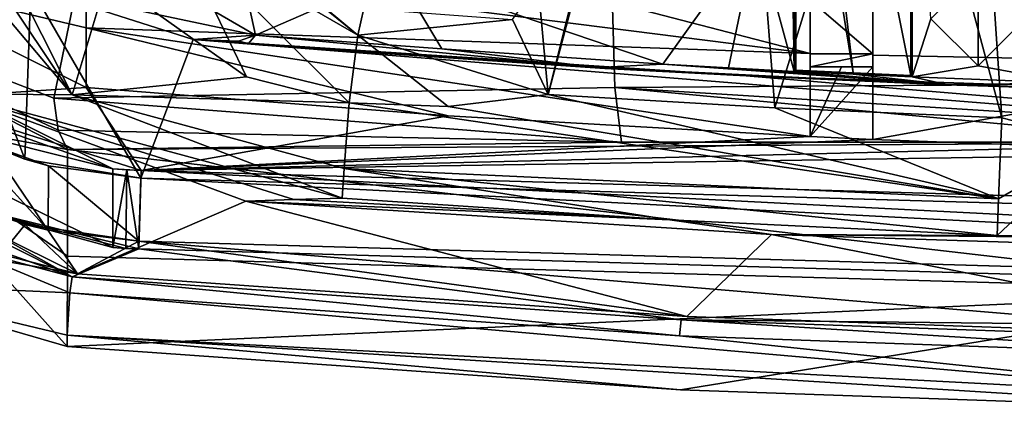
# Model space of a CAD drawing. Extents: x -250 to 250, y -968 to 894.
# Tile 195 of 256: x 116 to 129, y -965 to -960. Entities that reach past the tile are written whole.
import ezdxf

# ---------------------------------------------------------------- set-up
doc = ezdxf.new("R2010")
doc.units = 0
doc.header["$LTSCALE"] = 3.583593
for name, color, linetype in [('4423', 7, 'CONTINUOUS'), ('4439', 7, 'CONTINUOUS'), ('4450', 7, 'CONTINUOUS'), ('4453', 7, 'CONTINUOUS'), ('4463', 7, 'CONTINUOUS'), ('4464', 7, 'CONTINUOUS'), ('4561', 7, 'CONTINUOUS'), ('4575', 7, 'CONTINUOUS'), ('4577', 7, 'CONTINUOUS'), ('4579', 7, 'CONTINUOUS'), ('4586', 7, 'CONTINUOUS'), ('4597', 7, 'CONTINUOUS'), ('4605', 7, 'CONTINUOUS'), ('4609', 7, 'CONTINUOUS'), ('4617', 7, 'CONTINUOUS'), ('4663', 7, 'CONTINUOUS'), ('4691', 7, 'CONTINUOUS'), ('4696', 7, 'CONTINUOUS'), ('4746', 7, 'CONTINUOUS'), ('4747', 7, 'CONTINUOUS'), ('4760', 7, 'CONTINUOUS'), ('4768', 7, 'CONTINUOUS'), ('4769', 7, 'CONTINUOUS'), ('4774', 7, 'CONTINUOUS'), ('4776', 7, 'CONTINUOUS'), ('4838', 7, 'CONTINUOUS'), ('4840', 7, 'CONTINUOUS'), ('4841', 7, 'CONTINUOUS'), ('4851', 7, 'CONTINUOUS'), ('4869', 7, 'CONTINUOUS'), ('4880', 7, 'CONTINUOUS'), ('4892', 7, 'CONTINUOUS'), ('4895', 7, 'CONTINUOUS'), ('4922', 7, 'CONTINUOUS'), ('4944', 7, 'CONTINUOUS'), ('4949', 7, 'CONTINUOUS'), ('4952', 7, 'CONTINUOUS'), ('4957', 7, 'CONTINUOUS'), ('4959', 7, 'CONTINUOUS'), ('4962', 7, 'CONTINUOUS'), ('4963', 7, 'CONTINUOUS'), ('4984', 7, 'CONTINUOUS'), ('4990', 7, 'CONTINUOUS'), ('4996', 7, 'CONTINUOUS'), ('5002', 7, 'CONTINUOUS'), ('5022', 7, 'CONTINUOUS'), ('5026', 7, 'CONTINUOUS'), ('5028', 7, 'CONTINUOUS'), ('5032', 7, 'CONTINUOUS'), ('5052', 7, 'CONTINUOUS'), ('5060', 7, 'CONTINUOUS'), ('5070', 7, 'CONTINUOUS'), ('5072', 7, 'CONTINUOUS'), ('5080', 7, 'CONTINUOUS'), ('5101', 7, 'CONTINUOUS'), ('5107', 7, 'CONTINUOUS'), ('5118', 7, 'CONTINUOUS'), ('5130', 7, 'CONTINUOUS'), ('5136', 7, 'CONTINUOUS'), ('5138', 7, 'CONTINUOUS'), ('5143', 7, 'CONTINUOUS')]:
    doc.layers.add(name, color=color, linetype=linetype)

msp = doc.modelspace()

# ---------------------------------------------------------------- linework, layer by layer
at = {"layer": '4423', "color": 7, "linetype": 'CONTINUOUS'}
for points in [[(117.03, -963.45, 10.861), (117.03, -963.45, 8.86), (124.792, -963.995, 8.497), (117.03, -963.45, 10.861)], [(124.792, -963.995, 10.501), (117.03, -963.45, 10.861), (124.792, -963.995, 8.497), (124.792, -963.995, 10.501)], [(124.792, -963.995, 10.501), (124.792, -963.995, 8.497), (132.547, -964.265, 7.91), (124.792, -963.995, 10.501)], [(132.547, -964.265, 9.918), (124.792, -963.995, 10.501), (132.547, -964.265, 7.91), (132.547, -964.265, 9.918)]]:
    msp.add_3dface(points, dxfattribs=at)
at = {"layer": '4439', "color": 7, "linetype": 'CONTINUOUS'}
for points in [[(128.761, -962.497, 5.213), (128.801, -961.464, 4.8), (130.01, -961.773, 4.333), (128.761, -962.497, 5.213)], [(130.636, -962.994, 5.616), (128.743, -962.961, 6.221), (130.01, -961.773, 4.333), (130.636, -962.994, 5.616)], [(128.743, -962.961, 6.221), (128.761, -962.497, 5.213), (130.01, -961.773, 4.333), (128.743, -962.961, 6.221)]]:
    msp.add_3dface(points, dxfattribs=at)
at = {"layer": '4450', "color": 7, "linetype": 'CONTINUOUS'}
for points in [[(112.808, -961.366, 8.963), (115.472, -961.157, 8.906), (117.03, -963.45, 8.86), (112.808, -961.366, 8.963)], [(115.472, -961.157, 8.906), (119.174, -962.525, 8.783), (117.03, -963.45, 8.86), (115.472, -961.157, 8.906)], [(117.03, -963.45, 8.86), (119.174, -962.525, 8.783), (124.792, -963.995, 8.497), (117.03, -963.45, 8.86)], [(119.174, -962.525, 8.783), (125.871, -962.948, 8.429), (124.792, -963.995, 8.497), (119.174, -962.525, 8.783)], [(124.792, -963.995, 8.497), (125.871, -962.948, 8.429), (132.547, -964.265, 7.91), (124.792, -963.995, 8.497)], [(125.871, -962.948, 8.429), (132.562, -963.165, 7.908), (132.547, -964.265, 7.91), (125.871, -962.948, 8.429)]]:
    msp.add_3dface(points, dxfattribs=at)
at = {"layer": '4453', "color": 7, "linetype": 'CONTINUOUS'}
for points in [[(127.9, -960.2, 9.8), (128.5, -960.8, 9.8), (128.5, -959.6, 9.8), (127.9, -960.2, 9.8)], [(128.5, -960.8, 9.8), (129.1, -960.2, 9.8), (128.5, -959.6, 9.8), (128.5, -960.8, 9.8)]]:
    msp.add_3dface(points, dxfattribs=at)
at = {"layer": '4463', "color": 7, "linetype": 'CONTINUOUS'}
for points in [[(126.16, -960.872, 6.8), (126.178, -960.855, 5.8), (126.178, -956.394, 5.8), (126.16, -960.872, 6.8)], [(126.16, -956.394, 6.8), (126.16, -960.872, 6.8), (126.178, -956.394, 5.8), (126.16, -956.394, 6.8)]]:
    msp.add_3dface(points, dxfattribs=at)
at = {"layer": '4464', "color": 7, "linetype": 'CONTINUOUS'}
for points in [[(117.814, -963.034, 10.835), (153.219, -964.061, 7.257), (117.814, -963.034, 11.736), (117.814, -963.034, 10.835)], [(117.814, -963.034, 11.736), (153.219, -964.061, 7.257), (153.216, -964.061, 8.17), (117.814, -963.034, 11.736)]]:
    msp.add_3dface(points, dxfattribs=at)
at = {"layer": '4561', "color": 7, "linetype": 'CONTINUOUS'}
for points in [[(115, -961.365, 10.919), (115.549, -961.671, 11.805), (116.36, -961.991, 10.882), (115, -961.365, 10.919)], [(115.549, -961.671, 11.805), (116.663, -962.075, 11.773), (116.36, -961.991, 10.882), (115.549, -961.671, 11.805)], [(116.36, -961.991, 10.882), (117.838, -962.234, 11.735), (117.838, -962.234, 10.834), (116.36, -961.991, 10.882)], [(116.663, -962.075, 11.773), (117.838, -962.234, 11.735), (116.36, -961.991, 10.882), (116.663, -962.075, 11.773)]]:
    msp.add_3dface(points, dxfattribs=at)
at = {"layer": '4575', "color": 7, "linetype": 'CONTINUOUS'}
for points in [[(115, -962.932, 10.919), (112.808, -961.366, 8.963), (117.03, -963.45, 8.86), (115, -962.932, 10.919)], [(115.994, -963.273, 10.893), (115, -962.932, 10.919), (117.03, -963.45, 8.86), (115.994, -963.273, 10.893)], [(117.03, -963.45, 10.861), (115.994, -963.273, 10.893), (117.03, -963.45, 8.86), (117.03, -963.45, 10.861)]]:
    msp.add_3dface(points, dxfattribs=at)
at = {"layer": '4577', "color": 7, "linetype": 'CONTINUOUS'}
for points in [[(118.505, -960.464, 10.81), (125.546, -960.93, 10.454), (118.949, -960.501, 9.792), (118.505, -960.464, 10.81)], [(125.546, -960.93, 10.454), (119.393, -960.536, 8.774), (118.949, -960.501, 9.792), (125.546, -960.93, 10.454)], [(119.393, -960.536, 8.774), (125.546, -960.93, 10.454), (123.745, -960.833, 8.56), (119.393, -960.536, 8.774)], [(123.745, -960.833, 8.56), (125.546, -960.93, 10.454), (128.1, -961.042, 8.274), (123.745, -960.833, 8.56)], [(125.546, -960.93, 10.454), (132.596, -961.165, 9.913), (128.1, -961.042, 8.336), (125.546, -960.93, 10.454)], [(125.546, -960.93, 10.454), (128.1, -961.042, 8.336), (128.1, -961.042, 8.274), (125.546, -960.93, 10.454)], [(132.596, -961.165, 9.913), (130.348, -961.115, 8.158), (128.1, -961.042, 8.336), (132.596, -961.165, 9.913)]]:
    msp.add_3dface(points, dxfattribs=at)
at = {"layer": '4579', "color": 7, "linetype": 'CONTINUOUS'}
for points in [[(115, -962.29, 10.919), (116.365, -962.823, 10.882), (115.549, -962.548, 11.805), (115, -962.29, 10.919)], [(115.549, -962.548, 11.805), (116.365, -962.823, 10.882), (116.659, -962.894, 11.773), (115.549, -962.548, 11.805)], [(116.365, -962.823, 10.882), (117.814, -963.034, 10.835), (116.659, -962.894, 11.773), (116.365, -962.823, 10.882)], [(117.814, -963.034, 10.835), (117.814, -963.034, 11.736), (116.659, -962.894, 11.773), (117.814, -963.034, 10.835)]]:
    msp.add_3dface(points, dxfattribs=at)
at = {"layer": '4586', "color": 7, "linetype": 'CONTINUOUS'}
for points in [[(122.254, -952.75, 4.8), (123.026, -961.167, 4.8), (124.1, -957.1, 3.3), (122.254, -952.75, 4.8)], [(124.1, -957.1, 3.3), (123.026, -961.167, 4.8), (123.635, -958.705, 3.3), (124.1, -957.1, 3.3)], [(123.026, -961.167, 4.8), (122.572, -960.21, 4.362), (123.635, -958.705, 3.3), (123.026, -961.167, 4.8)]]:
    msp.add_3dface(points, dxfattribs=at)
at = {"layer": '4597', "color": 7, "linetype": 'CONTINUOUS'}
for points in [[(127.66, -956.394, 6.8), (127.66, -960.942, 6.8), (127.9, -960.2, 6.8), (127.66, -956.394, 6.8)], [(127.9, -960.2, 6.8), (127.66, -960.942, 6.8), (128.5, -960.8, 6.8), (127.9, -960.2, 6.8)], [(129.706, -961.023, 6.8), (129.1, -960.2, 6.8), (128.5, -960.8, 6.8), (129.706, -961.023, 6.8)], [(127.66, -960.942, 6.8), (129.706, -961.023, 6.8), (128.5, -960.8, 6.8), (127.66, -960.942, 6.8)]]:
    msp.add_3dface(points, dxfattribs=at)
at = {"layer": '4605', "color": 7, "linetype": 'CONTINUOUS'}
for points in [[(123.026, -961.167, 4.8), (128.761, -962.497, 5.213), (121.753, -961.319, 4.819), (123.026, -961.167, 4.8)], [(123.026, -961.167, 4.8), (125.912, -961.334, 4.8), (128.761, -962.497, 5.213), (123.026, -961.167, 4.8)], [(120.428, -962.11, 5.304), (120.491, -961.274, 4.827), (128.761, -962.497, 5.213), (120.428, -962.11, 5.304)], [(128.761, -962.497, 5.213), (120.491, -961.274, 4.827), (121.753, -961.319, 4.819), (128.761, -962.497, 5.213)], [(125.912, -961.334, 4.8), (128.801, -961.464, 4.8), (128.761, -962.497, 5.213), (125.912, -961.334, 4.8)], [(120.4, -962.486, 6.221), (120.428, -962.11, 5.304), (124.573, -962.762, 6.221), (120.4, -962.486, 6.221)], [(128.743, -962.961, 6.221), (120.428, -962.11, 5.304), (128.761, -962.497, 5.213), (128.743, -962.961, 6.221)], [(124.573, -962.762, 6.221), (120.428, -962.11, 5.304), (128.743, -962.961, 6.221), (124.573, -962.762, 6.221)]]:
    msp.add_3dface(points, dxfattribs=at)
at = {"layer": '4609', "color": 7, "linetype": 'CONTINUOUS'}
for points in [[(119.299, -960.409, 6.576), (119.081, -960.487, 8.389), (119.211, -960.518, 8.781), (119.299, -960.409, 6.576)], [(119.299, -960.409, 6.576), (119.211, -960.518, 8.781), (123.656, -960.824, 8.565), (119.299, -960.409, 6.576)], [(119.299, -960.409, 6.576), (123.656, -960.824, 8.565), (121.671, -960.584, 6.476), (119.299, -960.409, 6.576)], [(121.671, -960.584, 6.476), (123.656, -960.824, 8.565), (124.484, -960.781, 6.8), (121.671, -960.584, 6.476)], [(123.656, -960.824, 8.565), (128.1, -961.038, 8.274), (124.484, -960.781, 6.8), (123.656, -960.824, 8.565)], [(124.484, -960.781, 6.8), (128.1, -961.038, 8.274), (125.322, -960.828, 6.8), (124.484, -960.781, 6.8)], [(128.1, -961.038, 8.274), (126.16, -960.872, 6.8), (125.322, -960.828, 6.8), (128.1, -961.038, 8.274)], [(126.91, -960.908, 6.8), (126.16, -960.872, 6.8), (128.1, -961.038, 8.274), (126.91, -960.908, 6.8)], [(127.66, -960.942, 6.8), (126.91, -960.908, 6.8), (128.1, -961.038, 8.274), (127.66, -960.942, 6.8)], [(129.706, -961.023, 6.8), (127.66, -960.942, 6.8), (128.1, -961.038, 8.274), (129.706, -961.023, 6.8)], [(128.1, -961.042, 8.336), (129.706, -961.023, 6.8), (128.1, -961.038, 8.274), (128.1, -961.042, 8.336)], [(130.348, -961.115, 8.158), (129.706, -961.023, 6.8), (128.1, -961.042, 8.336), (130.348, -961.115, 8.158)]]:
    msp.add_3dface(points, dxfattribs=at)
at = {"layer": '4617', "color": 7, "linetype": 'CONTINUOUS'}
for points in [[(128.443, -956.104, 4.379), (128.885, -955.986, 3.352), (130.01, -961.773, 4.333), (128.443, -956.104, 4.379)], [(128.801, -961.464, 4.8), (127.437, -956.374, 4.8), (128.443, -956.104, 4.379), (128.801, -961.464, 4.8)], [(128.801, -961.464, 4.8), (128.443, -956.104, 4.379), (130.01, -961.773, 4.333), (128.801, -961.464, 4.8)]]:
    msp.add_3dface(points, dxfattribs=at)
at = {"layer": '4663', "color": 7, "linetype": 'CONTINUOUS'}
for points in [[(126.1, -957.1, 6.8), (126.16, -960.872, 6.8), (126.16, -956.394, 6.8), (126.1, -957.1, 6.8)], [(126.16, -960.872, 6.8), (126.1, -957.1, 6.8), (125.678, -959.11, 6.8), (126.16, -960.872, 6.8)], [(124.484, -960.781, 6.8), (125.322, -960.828, 6.8), (125.678, -959.11, 6.8), (124.484, -960.781, 6.8)], [(125.322, -960.828, 6.8), (126.16, -960.872, 6.8), (125.678, -959.11, 6.8), (125.322, -960.828, 6.8)]]:
    msp.add_3dface(points, dxfattribs=at)
at = {"layer": '4691', "color": 7, "linetype": 'CONTINUOUS'}
for points in [[(127.643, -956.394, 5.8), (125.89, -952.163, 5.8), (127.643, -960.924, 5.8), (127.643, -956.394, 5.8)], [(127.643, -960.924, 5.8), (125.89, -952.163, 5.8), (126.91, -960.891, 5.8), (127.643, -960.924, 5.8)], [(126.91, -960.891, 5.8), (125.89, -952.163, 5.8), (126.178, -956.394, 5.8), (126.91, -960.891, 5.8)], [(126.178, -960.855, 5.8), (126.91, -960.891, 5.8), (126.178, -956.394, 5.8), (126.178, -960.855, 5.8)]]:
    msp.add_3dface(points, dxfattribs=at)
at = {"layer": '4696', "color": 7, "linetype": 'CONTINUOUS'}
for points in [[(126.16, -960.872, 6.8), (126.91, -960.908, 6.8), (126.178, -960.855, 5.8), (126.16, -960.872, 6.8)], [(126.178, -960.855, 5.8), (126.91, -960.908, 6.8), (126.91, -960.891, 5.8), (126.178, -960.855, 5.8)], [(126.91, -960.908, 6.8), (127.643, -960.924, 5.8), (126.91, -960.891, 5.8), (126.91, -960.908, 6.8)], [(127.66, -960.942, 6.8), (127.643, -960.924, 5.8), (126.91, -960.908, 6.8), (127.66, -960.942, 6.8)]]:
    msp.add_3dface(points, dxfattribs=at)
at = {"layer": '4746', "color": 7, "linetype": 'CONTINUOUS'}
for points in [[(117.838, -962.234, 10.834), (153.228, -963.261, 8.168), (153.231, -963.261, 7.255), (117.838, -962.234, 10.834)], [(117.838, -962.234, 11.735), (153.228, -963.261, 8.168), (117.838, -962.234, 10.834), (117.838, -962.234, 11.735)]]:
    msp.add_3dface(points, dxfattribs=at)
at = {"layer": '4747', "color": 7, "linetype": 'CONTINUOUS'}
for points in [[(122.254, -952.75, 4.8), (125.224, -952.54, 4.8), (123.026, -961.167, 4.8), (122.254, -952.75, 4.8)], [(123.026, -961.167, 4.8), (125.224, -952.54, 4.8), (125.912, -961.334, 4.8), (123.026, -961.167, 4.8)], [(125.224, -952.54, 4.8), (127.437, -956.374, 4.8), (125.912, -961.334, 4.8), (125.224, -952.54, 4.8)], [(127.437, -956.374, 4.8), (128.801, -961.464, 4.8), (125.912, -961.334, 4.8), (127.437, -956.374, 4.8)]]:
    msp.add_3dface(points, dxfattribs=at)
at = {"layer": '4760', "color": 7, "linetype": 'CONTINUOUS'}
for points in [[(117.388, -959.298, 6.732), (116.437, -959.803, 10.88), (119.299, -960.409, 6.576), (117.388, -959.298, 6.732)], [(116.437, -959.803, 10.88), (118.505, -960.464, 10.81), (119.299, -960.409, 6.576), (116.437, -959.803, 10.88)], [(119.299, -960.409, 6.576), (118.505, -960.464, 10.81), (119.081, -960.487, 8.389), (119.299, -960.409, 6.576)], [(119.302, -960.528, 8.777), (118.505, -960.464, 10.81), (118.949, -960.501, 9.792), (119.302, -960.528, 8.777)], [(119.211, -960.518, 8.781), (118.505, -960.464, 10.81), (119.302, -960.528, 8.777), (119.211, -960.518, 8.781)], [(119.081, -960.487, 8.389), (118.505, -960.464, 10.81), (119.211, -960.518, 8.781), (119.081, -960.487, 8.389)], [(119.393, -960.536, 8.774), (119.302, -960.528, 8.777), (118.949, -960.501, 9.792), (119.393, -960.536, 8.774)]]:
    msp.add_3dface(points, dxfattribs=at)
at = {"layer": '4768', "color": 7, "linetype": 'CONTINUOUS'}
for points in [[(119.211, -960.518, 8.781), (119.302, -960.528, 8.777), (119.393, -960.536, 8.774), (119.211, -960.518, 8.781)], [(119.211, -960.518, 8.781), (119.393, -960.536, 8.774), (123.656, -960.824, 8.565), (119.211, -960.518, 8.781)], [(119.393, -960.536, 8.774), (123.745, -960.833, 8.56), (123.656, -960.824, 8.565), (119.393, -960.536, 8.774)], [(123.745, -960.833, 8.56), (128.1, -961.042, 8.274), (123.656, -960.824, 8.565), (123.745, -960.833, 8.56)]]:
    msp.add_3dface(points, dxfattribs=at)
at = {"layer": '4769', "color": 7, "linetype": 'CONTINUOUS'}
for points in [[(115, -962.29, 10.919), (115.994, -963.273, 10.893), (116.365, -962.823, 10.882), (115, -962.29, 10.919)], [(115.994, -963.273, 10.893), (117.03, -963.45, 10.861), (116.365, -962.823, 10.882), (115.994, -963.273, 10.893)], [(116.365, -962.823, 10.882), (117.03, -963.45, 10.861), (117.814, -963.034, 10.835), (116.365, -962.823, 10.882)], [(117.03, -963.45, 10.861), (124.792, -963.995, 10.501), (117.814, -963.034, 10.835), (117.03, -963.45, 10.861)], [(117.814, -963.034, 10.835), (132.547, -964.265, 9.918), (153.219, -964.061, 7.257), (117.814, -963.034, 10.835)], [(124.792, -963.995, 10.501), (132.547, -964.265, 9.918), (117.814, -963.034, 10.835), (124.792, -963.995, 10.501)]]:
    msp.add_3dface(points, dxfattribs=at)
at = {"layer": '4774', "color": 7, "linetype": 'CONTINUOUS'}
for points in [[(114.635, -956.538, 5.666), (117.411, -959.678, 4.8), (116.963, -961.172, 5.883), (114.635, -956.538, 5.666)], [(116.963, -961.172, 5.883), (117.411, -959.678, 4.8), (119.184, -960.942, 4.815), (116.963, -961.172, 5.883)], [(120.491, -961.274, 4.827), (116.963, -961.172, 5.883), (119.184, -960.942, 4.815), (120.491, -961.274, 4.827)], [(120.491, -961.274, 4.827), (120.428, -962.11, 5.304), (116.963, -961.172, 5.883), (120.491, -961.274, 4.827)], [(120.428, -962.11, 5.304), (120.4, -962.486, 6.221), (116.963, -961.172, 5.883), (120.428, -962.11, 5.304)]]:
    msp.add_3dface(points, dxfattribs=at)
at = {"layer": '4776', "color": 7, "linetype": 'CONTINUOUS'}
for points in [[(118.641, -958.818, 3.3), (120.603, -960.41, 4.312), (118.282, -959.069, 4.359), (118.641, -958.818, 3.3)], [(119.969, -959.879, 3.336), (120.603, -960.41, 4.312), (118.641, -958.818, 3.3), (119.969, -959.879, 3.336)], [(119.184, -960.942, 4.815), (117.411, -959.678, 4.8), (118.282, -959.069, 4.359), (119.184, -960.942, 4.815)], [(120.603, -960.41, 4.312), (120.491, -961.274, 4.827), (118.282, -959.069, 4.359), (120.603, -960.41, 4.312)], [(120.491, -961.274, 4.827), (119.184, -960.942, 4.815), (118.282, -959.069, 4.359), (120.491, -961.274, 4.827)], [(120.68, -960.07, 3.354), (120.603, -960.41, 4.312), (119.969, -959.879, 3.336), (120.68, -960.07, 3.354)]]:
    msp.add_3dface(points, dxfattribs=at)
at = {"layer": '4838', "color": 7, "linetype": 'CONTINUOUS'}
for points in [[(117.388, -959.298, 6.732), (119.299, -960.409, 6.576), (118.575, -957.1, 5.775), (117.388, -959.298, 6.732)], [(118.575, -957.1, 5.775), (119.299, -960.409, 6.576), (121.1, -959.625, 5.775), (118.575, -957.1, 5.775)], [(121.1, -959.625, 5.775), (124.484, -960.781, 6.8), (125.678, -959.11, 6.8), (121.1, -959.625, 5.775)], [(119.299, -960.409, 6.576), (121.671, -960.584, 6.476), (121.1, -959.625, 5.775), (119.299, -960.409, 6.576)], [(121.671, -960.584, 6.476), (124.484, -960.781, 6.8), (121.1, -959.625, 5.775), (121.671, -960.584, 6.476)]]:
    msp.add_3dface(points, dxfattribs=at)
at = {"layer": '4840', "color": 7, "linetype": 'CONTINUOUS'}
for points in [[(115.549, -961.671, 11.805), (116.659, -962.894, 11.773), (116.663, -962.075, 11.773), (115.549, -961.671, 11.805)], [(115.549, -962.548, 11.805), (116.659, -962.894, 11.773), (115.549, -961.671, 11.805), (115.549, -962.548, 11.805)], [(116.659, -962.894, 11.773), (117.814, -963.034, 11.736), (116.663, -962.075, 11.773), (116.659, -962.894, 11.773)], [(116.663, -962.075, 11.773), (117.814, -963.034, 11.736), (117.838, -962.234, 11.735), (116.663, -962.075, 11.773)], [(117.814, -963.034, 11.736), (153.216, -964.061, 8.17), (117.838, -962.234, 11.735), (117.814, -963.034, 11.736)], [(117.838, -962.234, 11.735), (153.216, -964.061, 8.17), (153.228, -963.261, 8.168), (117.838, -962.234, 11.735)]]:
    msp.add_3dface(points, dxfattribs=at)
at = {"layer": '4841', "color": 7, "linetype": 'CONTINUOUS'}
for points in [[(115, -958.395, 10.919), (116.36, -961.991, 10.882), (116.437, -959.803, 10.88), (115, -958.395, 10.919)], [(115, -961.365, 10.919), (116.36, -961.991, 10.882), (115, -958.395, 10.919), (115, -961.365, 10.919)], [(116.36, -961.991, 10.882), (117.838, -962.234, 10.834), (116.437, -959.803, 10.88), (116.36, -961.991, 10.882)], [(116.437, -959.803, 10.88), (117.838, -962.234, 10.834), (118.505, -960.464, 10.81), (116.437, -959.803, 10.88)], [(118.505, -960.464, 10.81), (117.838, -962.234, 10.834), (153.231, -963.261, 7.255), (118.505, -960.464, 10.81)], [(125.546, -960.93, 10.454), (118.505, -960.464, 10.81), (153.231, -963.261, 7.255), (125.546, -960.93, 10.454)], [(132.596, -961.165, 9.913), (125.546, -960.93, 10.454), (153.231, -963.261, 7.255), (132.596, -961.165, 9.913)]]:
    msp.add_3dface(points, dxfattribs=at)
at = {"layer": '4851', "color": 7, "linetype": 'CONTINUOUS'}
for points in [[(127.66, -960.942, 6.8), (127.66, -956.394, 6.8), (127.643, -960.924, 5.8), (127.66, -960.942, 6.8)], [(127.66, -956.394, 6.8), (127.643, -956.394, 5.8), (127.643, -960.924, 5.8), (127.66, -956.394, 6.8)]]:
    msp.add_3dface(points, dxfattribs=at)
at = {"layer": '4869', "color": 7, "linetype": 'CONTINUOUS'}
for points in [[(120.603, -960.41, 4.312), (120.68, -960.07, 3.354), (122.572, -960.21, 4.362), (120.603, -960.41, 4.312)], [(123.026, -961.167, 4.8), (120.603, -960.41, 4.312), (122.572, -960.21, 4.362), (123.026, -961.167, 4.8)], [(121.753, -961.319, 4.819), (120.491, -961.274, 4.827), (120.603, -960.41, 4.312), (121.753, -961.319, 4.819)], [(123.026, -961.167, 4.8), (121.753, -961.319, 4.819), (120.603, -960.41, 4.312), (123.026, -961.167, 4.8)]]:
    msp.add_3dface(points, dxfattribs=at)
at = {"layer": '4880', "color": 7, "linetype": 'CONTINUOUS'}
for points in [[(119.174, -962.525, 8.783), (119.787, -962.506, 7.502), (124.573, -962.762, 6.221), (119.174, -962.525, 8.783)], [(125.871, -962.948, 8.429), (119.174, -962.525, 8.783), (124.573, -962.762, 6.221), (125.871, -962.948, 8.429)], [(120.4, -962.486, 6.221), (124.573, -962.762, 6.221), (119.787, -962.506, 7.502), (120.4, -962.486, 6.221)], [(125.871, -962.948, 8.429), (124.573, -962.762, 6.221), (128.743, -962.961, 6.221), (125.871, -962.948, 8.429)], [(125.871, -962.948, 8.429), (128.743, -962.961, 6.221), (130.636, -962.994, 5.616), (125.871, -962.948, 8.429)], [(132.562, -963.165, 7.908), (125.871, -962.948, 8.429), (130.636, -962.994, 5.616), (132.562, -963.165, 7.908)]]:
    msp.add_3dface(points, dxfattribs=at)
at = {"layer": '4892', "color": 7, "linetype": 'CONTINUOUS'}
for points in [[(127.9, -960.2, 9.8), (128.5, -960.8, 6.8), (128.5, -960.8, 9.8), (127.9, -960.2, 9.8)], [(127.9, -960.2, 6.8), (128.5, -960.8, 6.8), (127.9, -960.2, 9.8), (127.9, -960.2, 6.8)], [(128.5, -960.8, 9.8), (129.1, -960.2, 6.8), (129.1, -960.2, 9.8), (128.5, -960.8, 9.8)], [(128.5, -960.8, 6.8), (129.1, -960.2, 6.8), (128.5, -960.8, 9.8), (128.5, -960.8, 6.8)]]:
    msp.add_3dface(points, dxfattribs=at)
at = {"layer": '4895', "color": 7, "linetype": 'CONTINUOUS'}
for points in [[(114.635, -956.538, 5.666), (116.963, -961.172, 5.883), (113.877, -956.562, 7.292), (114.635, -956.538, 5.666)], [(113.1, -956.585, 8.958), (113.877, -956.562, 7.292), (116.963, -961.172, 5.883), (113.1, -956.585, 8.958)], [(115.472, -961.157, 8.906), (113.1, -956.585, 8.958), (116.963, -961.172, 5.883), (115.472, -961.157, 8.906)], [(120.4, -962.486, 6.221), (115.472, -961.157, 8.906), (116.963, -961.172, 5.883), (120.4, -962.486, 6.221)], [(119.174, -962.525, 8.783), (115.472, -961.157, 8.906), (119.787, -962.506, 7.502), (119.174, -962.525, 8.783)], [(115.472, -961.157, 8.906), (120.4, -962.486, 6.221), (119.787, -962.506, 7.502), (115.472, -961.157, 8.906)]]:
    msp.add_3dface(points, dxfattribs=at)
at = {"layer": '4922', "color": 7, "linetype": 'CONTINUOUS'}
for points in [[(129.712, -959.437, 19.629), (132.5, -960.776, 14.806), (127.16, -959.424, 19.484), (129.712, -959.437, 19.629)], [(127.16, -959.424, 19.484), (132.5, -960.776, 14.806), (127.16, -960.667, 14.937), (127.16, -959.424, 19.484)], [(127.16, -960.667, 14.937), (132.5, -960.776, 14.806), (127.16, -961.739, 10.347), (127.16, -960.667, 14.937)], [(127.16, -961.739, 10.347), (132.5, -960.776, 14.806), (129.831, -961.838, 10.148), (127.16, -961.739, 10.347)]]:
    msp.add_3dface(points, dxfattribs=at)
at = {"layer": '4944', "color": 7, "linetype": 'CONTINUOUS'}
for points in [[(116.902, -964.234, 9.123), (116.934, -963.693, 8.863), (132.465, -965.056, 8.174), (116.902, -964.234, 9.123)], [(116.934, -963.693, 8.863), (124.699, -964.242, 8.503), (132.465, -965.056, 8.174), (116.934, -963.693, 8.863)], [(124.711, -964.928, 9.34), (116.901, -964.377, 9.703), (116.902, -964.234, 9.123), (124.711, -964.928, 9.34)], [(132.5, -965.203, 8.751), (116.902, -964.234, 9.123), (132.465, -965.056, 8.174), (132.5, -965.203, 8.751)], [(132.5, -965.203, 8.751), (124.711, -964.928, 9.34), (116.902, -964.234, 9.123), (132.5, -965.203, 8.751)], [(124.699, -964.242, 8.503), (132.437, -964.516, 7.919), (132.465, -965.056, 8.174), (124.699, -964.242, 8.503)]]:
    msp.add_3dface(points, dxfattribs=at)
at = {"layer": '4949', "color": 7, "linetype": 'CONTINUOUS'}
for points in [[(117.842, -962.134, 10.834), (163.148, -963.449, 5.397), (117.842, -962.134, 11.835), (117.842, -962.134, 10.834)], [(117.842, -962.134, 11.835), (163.148, -963.449, 5.397), (163.142, -963.449, 6.419), (117.842, -962.134, 11.835)]]:
    msp.add_3dface(points, dxfattribs=at)
at = {"layer": '4952', "color": 7, "linetype": 'CONTINUOUS'}
for points in [[(126.36, -960.645, 14.925), (117.143, -959.472, 17.353), (121.693, -959.431, 18.64), (126.36, -960.645, 14.925)], [(126.36, -959.422, 19.406), (126.36, -960.645, 14.925), (121.693, -959.431, 18.64), (126.36, -959.422, 19.406)], [(117.142, -960.317, 14.116), (117.143, -959.472, 17.353), (126.36, -960.645, 14.925), (117.142, -960.317, 14.116)], [(121.751, -961.438, 10.669), (117.141, -961.076, 10.858), (117.142, -960.317, 14.116), (121.751, -961.438, 10.669)], [(126.36, -961.703, 10.401), (121.751, -961.438, 10.669), (117.142, -960.317, 14.116), (126.36, -961.703, 10.401)], [(126.36, -961.703, 10.401), (117.142, -960.317, 14.116), (126.36, -960.645, 14.925), (126.36, -961.703, 10.401)]]:
    msp.add_3dface(points, dxfattribs=at)
at = {"layer": '4957', "color": 7, "linetype": 'CONTINUOUS'}
for points in [[(116.964, -963.489, 8.862), (116.964, -963.489, 10.864), (124.717, -964.037, 10.506), (116.964, -963.489, 8.862)], [(124.718, -964.037, 8.502), (116.964, -963.489, 8.862), (124.717, -964.037, 10.506), (124.718, -964.037, 8.502)], [(132.465, -964.31, 9.925), (124.718, -964.037, 8.502), (124.717, -964.037, 10.506), (132.465, -964.31, 9.925)], [(132.465, -964.31, 7.917), (124.718, -964.037, 8.502), (132.465, -964.31, 9.925), (132.465, -964.31, 7.917)]]:
    msp.add_3dface(points, dxfattribs=at)
at = {"layer": '4959', "color": 7, "linetype": 'CONTINUOUS'}
for points in [[(114.224, -959.625, 10.937), (117.143, -959.472, 17.353), (117.142, -960.317, 14.116), (114.224, -959.625, 10.937)], [(117.141, -961.076, 10.858), (114.224, -959.625, 10.937), (117.142, -960.317, 14.116), (117.141, -961.076, 10.858)]]:
    msp.add_3dface(points, dxfattribs=at)
at = {"layer": '4962', "color": 7, "linetype": 'CONTINUOUS'}
for points in [[(112.208, -959.461, 18.621), (116.905, -961.866, 19.876), (116.784, -961.62, 20.21), (112.208, -959.461, 18.621)], [(114.226, -961.381, 18.881), (116.905, -961.866, 19.876), (112.208, -959.461, 18.621), (114.226, -961.381, 18.881)], [(116.731, -961.214, 20.342), (112.208, -959.461, 18.621), (116.784, -961.62, 20.21), (116.731, -961.214, 20.342)]]:
    msp.add_3dface(points, dxfattribs=at)
at = {"layer": '4963', "color": 7, "linetype": 'CONTINUOUS'}
for points in [[(114.827, -962.919, 10.923), (115.151, -962.479, 10.915), (116.964, -963.489, 10.864), (114.827, -962.919, 10.923)], [(115.151, -962.479, 10.915), (117.813, -963.134, 10.835), (116.964, -963.489, 10.864), (115.151, -962.479, 10.915)], [(116.964, -963.489, 10.864), (117.813, -963.134, 10.835), (124.717, -964.037, 10.506), (116.964, -963.489, 10.864)], [(117.813, -963.134, 10.835), (163.132, -964.449, 5.4), (124.717, -964.037, 10.506), (117.813, -963.134, 10.835)], [(163.132, -964.449, 5.4), (132.465, -964.31, 9.925), (124.717, -964.037, 10.506), (163.132, -964.449, 5.4)]]:
    msp.add_3dface(points, dxfattribs=at)
at = {"layer": '4984', "color": 7, "linetype": 'CONTINUOUS'}
for points in [[(113.932, -960.338, 11.847), (117.483, -962.112, 11.847), (113.224, -961.046, 11.847), (113.932, -960.338, 11.847)], [(117.483, -962.112, 11.847), (117.483, -963.116, 11.847), (113.224, -961.046, 11.847), (117.483, -962.112, 11.847)]]:
    msp.add_3dface(points, dxfattribs=at)
at = {"layer": '4990', "color": 7, "linetype": 'CONTINUOUS'}
for points in [[(123.475, -933.229, 19.902), (131.228, -961.026, 22.824), (127.353, -945.377, 21.179), (123.475, -933.229, 19.902)], [(127.353, -945.377, 21.179), (131.228, -961.026, 22.824), (129.117, -948.028, 21.458), (127.353, -945.377, 21.179)]]:
    msp.add_3dface(points, dxfattribs=at)
at = {"layer": '4996', "color": 7, "linetype": 'CONTINUOUS'}
for points in [[(113.224, -961.046, 11.847), (117.483, -963.116, 11.847), (115.151, -962.479, 10.915), (113.224, -961.046, 11.847)], [(117.648, -963.127, 11.841), (117.813, -963.134, 11.836), (115.151, -962.479, 10.915), (117.648, -963.127, 11.841)], [(117.483, -963.116, 11.847), (117.648, -963.127, 11.841), (115.151, -962.479, 10.915), (117.483, -963.116, 11.847)], [(117.813, -963.134, 11.836), (117.813, -963.134, 10.835), (115.151, -962.479, 10.915), (117.813, -963.134, 11.836)]]:
    msp.add_3dface(points, dxfattribs=at)
at = {"layer": '5002', "color": 7, "linetype": 'CONTINUOUS'}
for points in [[(116.905, -961.866, 19.876), (132.5, -961.772, 22.336), (123.959, -961.775, 21.699), (116.905, -961.866, 19.876)], [(132.5, -963.672, 15.59), (132.5, -961.772, 22.336), (116.905, -961.866, 19.876), (132.5, -963.672, 15.59)], [(132.5, -961.772, 22.336), (131.223, -961.768, 22.336), (123.959, -961.775, 21.699), (132.5, -961.772, 22.336)], [(132.5, -963.672, 15.59), (116.905, -961.866, 19.876), (116.903, -963.225, 14.815), (132.5, -963.672, 15.59)], [(116.901, -964.377, 9.703), (132.5, -963.672, 15.59), (116.903, -963.225, 14.815), (116.901, -964.377, 9.703)], [(124.711, -964.928, 9.34), (132.5, -963.672, 15.59), (116.901, -964.377, 9.703), (124.711, -964.928, 9.34)], [(132.5, -965.203, 8.751), (132.5, -963.672, 15.59), (124.711, -964.928, 9.34), (132.5, -965.203, 8.751)]]:
    msp.add_3dface(points, dxfattribs=at)
at = {"layer": '5022', "color": 7, "linetype": 'CONTINUOUS'}
for points in [[(112.695, -961.343, 8.965), (116.964, -963.489, 8.862), (113.196, -962.138, 8.957), (112.695, -961.343, 8.965)], [(113.196, -962.138, 8.957), (116.964, -963.489, 8.862), (116.934, -963.693, 8.863), (113.196, -962.138, 8.957)], [(116.934, -963.693, 8.863), (116.964, -963.489, 8.862), (124.699, -964.242, 8.503), (116.934, -963.693, 8.863)], [(116.964, -963.489, 8.862), (124.718, -964.037, 8.502), (124.699, -964.242, 8.503), (116.964, -963.489, 8.862)], [(124.699, -964.242, 8.503), (124.718, -964.037, 8.502), (132.437, -964.516, 7.919), (124.699, -964.242, 8.503)], [(124.718, -964.037, 8.502), (132.465, -964.31, 7.917), (132.437, -964.516, 7.919), (124.718, -964.037, 8.502)]]:
    msp.add_3dface(points, dxfattribs=at)
at = {"layer": '5026', "color": 7, "linetype": 'CONTINUOUS'}
for points in [[(117.813, -963.134, 10.835), (163.127, -964.449, 6.422), (163.132, -964.449, 5.4), (117.813, -963.134, 10.835)], [(117.813, -963.134, 11.836), (163.127, -964.449, 6.422), (117.813, -963.134, 10.835), (117.813, -963.134, 11.836)]]:
    msp.add_3dface(points, dxfattribs=at)
at = {"layer": '5028', "color": 7, "linetype": 'CONTINUOUS'}
for points in [[(131.225, -961.027, 22.824), (123.875, -961.077, 22.185), (131.223, -961.534, 22.676), (131.225, -961.027, 22.824)], [(116.731, -961.214, 20.342), (123.959, -961.775, 21.699), (123.875, -961.077, 22.185), (116.731, -961.214, 20.342)], [(123.959, -961.775, 21.699), (131.223, -961.768, 22.336), (123.875, -961.077, 22.185), (123.959, -961.775, 21.699)], [(123.875, -961.077, 22.185), (131.223, -961.768, 22.336), (131.223, -961.534, 22.676), (123.875, -961.077, 22.185)], [(123.959, -961.775, 21.699), (116.731, -961.214, 20.342), (116.784, -961.62, 20.21), (123.959, -961.775, 21.699)], [(116.905, -961.866, 19.876), (123.959, -961.775, 21.699), (116.784, -961.62, 20.21), (116.905, -961.866, 19.876)]]:
    msp.add_3dface(points, dxfattribs=at)
at = {"layer": '5032', "color": 7, "linetype": 'CONTINUOUS'}
for points in [[(126.36, -959.961, 6.135), (127.16, -959.96, 6.135), (127.16, -960.649, 5.86), (126.36, -959.961, 6.135)], [(126.36, -960.649, 5.86), (126.36, -959.961, 6.135), (127.16, -960.649, 5.86), (126.36, -960.649, 5.86)]]:
    msp.add_3dface(points, dxfattribs=at)
at = {"layer": '5052', "color": 7, "linetype": 'CONTINUOUS'}
for points in [[(116.901, -964.377, 9.703), (114.226, -961.381, 18.881), (114.112, -963.565, 9.756), (116.901, -964.377, 9.703)], [(116.901, -964.377, 9.703), (116.903, -963.225, 14.815), (114.226, -961.381, 18.881), (116.901, -964.377, 9.703)], [(116.903, -963.225, 14.815), (116.905, -961.866, 19.876), (114.226, -961.381, 18.881), (116.903, -963.225, 14.815)]]:
    msp.add_3dface(points, dxfattribs=at)
at = {"layer": '5060', "color": 7, "linetype": 'CONTINUOUS'}
for points in [[(126.36, -960.814, 5.86), (126.36, -960.649, 5.86), (127.16, -960.649, 5.86), (126.36, -960.814, 5.86)], [(127.16, -960.814, 5.86), (126.36, -960.814, 5.86), (127.16, -960.649, 5.86), (127.16, -960.814, 5.86)]]:
    msp.add_3dface(points, dxfattribs=at)
at = {"layer": '5070', "color": 7, "linetype": 'CONTINUOUS'}
for points in [[(126.76, -960.814, 10.374), (126.36, -960.814, 10.401), (126.36, -960.814, 5.86), (126.76, -960.814, 10.374)], [(127.16, -960.814, 10.347), (126.76, -960.814, 10.374), (126.36, -960.814, 5.86), (127.16, -960.814, 10.347)], [(127.16, -960.814, 10.347), (126.36, -960.814, 5.86), (127.16, -960.814, 5.86), (127.16, -960.814, 10.347)]]:
    msp.add_3dface(points, dxfattribs=at)
at = {"layer": '5072', "color": 7, "linetype": 'CONTINUOUS'}
for points in [[(117.483, -962.112, 11.847), (117.662, -962.126, 11.841), (117.483, -963.116, 11.847), (117.483, -962.112, 11.847)], [(117.483, -963.116, 11.847), (117.662, -962.126, 11.841), (117.648, -963.127, 11.841), (117.483, -963.116, 11.847)], [(117.648, -963.127, 11.841), (117.662, -962.126, 11.841), (117.813, -963.134, 11.836), (117.648, -963.127, 11.841)], [(117.662, -962.126, 11.841), (117.842, -962.134, 11.835), (117.813, -963.134, 11.836), (117.662, -962.126, 11.841)], [(117.813, -963.134, 11.836), (117.842, -962.134, 11.835), (163.127, -964.449, 6.422), (117.813, -963.134, 11.836)], [(163.127, -964.449, 6.422), (117.842, -962.134, 11.835), (163.142, -963.449, 6.419), (163.127, -964.449, 6.422)]]:
    msp.add_3dface(points, dxfattribs=at)
at = {"layer": '5080', "color": 7, "linetype": 'CONTINUOUS'}
for points in [[(113.196, -962.138, 8.957), (116.934, -963.693, 8.863), (114.112, -963.565, 9.756), (113.196, -962.138, 8.957)], [(114.112, -963.565, 9.756), (116.934, -963.693, 8.863), (116.902, -964.234, 9.123), (114.112, -963.565, 9.756)], [(116.901, -964.377, 9.703), (114.112, -963.565, 9.756), (116.902, -964.234, 9.123), (116.901, -964.377, 9.703)]]:
    msp.add_3dface(points, dxfattribs=at)
at = {"layer": '5101', "color": 7, "linetype": 'CONTINUOUS'}
for points in [[(114.224, -959.625, 10.937), (117.141, -961.076, 10.858), (114.965, -961.223, 10.92), (114.224, -959.625, 10.937)], [(126.76, -960.814, 10.374), (126.36, -961.703, 10.401), (126.36, -960.814, 10.401), (126.76, -960.814, 10.374)], [(127.16, -960.814, 10.347), (126.36, -961.703, 10.401), (126.76, -960.814, 10.374), (127.16, -960.814, 10.347)], [(127.16, -961.739, 10.347), (126.36, -961.703, 10.401), (127.16, -960.814, 10.347), (127.16, -961.739, 10.347)], [(114.965, -961.223, 10.92), (117.141, -961.076, 10.858), (117.842, -962.134, 10.834), (114.965, -961.223, 10.92)], [(117.141, -961.076, 10.858), (121.751, -961.438, 10.669), (117.842, -962.134, 10.834), (117.141, -961.076, 10.858)], [(121.751, -961.438, 10.669), (126.36, -961.703, 10.401), (117.842, -962.134, 10.834), (121.751, -961.438, 10.669)], [(126.36, -961.703, 10.401), (127.16, -961.739, 10.347), (117.842, -962.134, 10.834), (126.36, -961.703, 10.401)], [(127.16, -961.739, 10.347), (129.831, -961.838, 10.148), (117.842, -962.134, 10.834), (127.16, -961.739, 10.347)], [(129.831, -961.838, 10.148), (132.5, -961.905, 9.922), (117.842, -962.134, 10.834), (129.831, -961.838, 10.148)], [(117.842, -962.134, 10.834), (132.5, -961.905, 9.922), (163.148, -963.449, 5.397), (117.842, -962.134, 10.834)]]:
    msp.add_3dface(points, dxfattribs=at)
at = {"layer": '5107', "color": 7, "linetype": 'CONTINUOUS'}
for points in [[(127.16, -960.814, 10.347), (127.16, -959.543, 8.86), (127.16, -956.394, 19.241), (127.16, -960.814, 10.347)], [(127.16, -960.667, 14.937), (127.16, -961.739, 10.347), (127.16, -956.394, 19.241), (127.16, -960.667, 14.937)], [(127.16, -961.739, 10.347), (127.16, -960.814, 10.347), (127.16, -956.394, 19.241), (127.16, -961.739, 10.347)], [(127.16, -957.281, 19.316), (127.16, -960.667, 14.937), (127.16, -956.394, 19.241), (127.16, -957.281, 19.316)], [(127.16, -959.424, 19.484), (127.16, -960.667, 14.937), (127.16, -957.281, 19.316), (127.16, -959.424, 19.484)], [(127.16, -959.543, 8.86), (127.16, -960.814, 10.347), (127.16, -960.814, 5.86), (127.16, -959.543, 8.86)], [(127.16, -959.65, 6.808), (127.16, -959.543, 8.86), (127.16, -960.814, 5.86), (127.16, -959.65, 6.808)], [(127.16, -959.65, 6.808), (127.16, -960.814, 5.86), (127.16, -959.96, 6.135), (127.16, -959.65, 6.808)], [(127.16, -959.96, 6.135), (127.16, -960.814, 5.86), (127.16, -960.649, 5.86), (127.16, -959.96, 6.135)]]:
    msp.add_3dface(points, dxfattribs=at)
at = {"layer": '5118', "color": 7, "linetype": 'CONTINUOUS'}
for points in [[(116.964, -963.489, 8.862), (112.695, -961.343, 8.965), (116.964, -963.489, 10.864), (116.964, -963.489, 8.862)], [(112.695, -961.343, 8.965), (114.827, -962.919, 10.923), (116.964, -963.489, 10.864), (112.695, -961.343, 8.965)]]:
    msp.add_3dface(points, dxfattribs=at)
at = {"layer": '5130', "color": 7, "linetype": 'CONTINUOUS'}
for points in [[(113.932, -960.338, 11.847), (114.965, -961.223, 10.92), (117.483, -962.112, 11.847), (113.932, -960.338, 11.847)], [(114.965, -961.223, 10.92), (117.842, -962.134, 10.834), (117.483, -962.112, 11.847), (114.965, -961.223, 10.92)], [(117.483, -962.112, 11.847), (117.842, -962.134, 10.834), (117.662, -962.126, 11.841), (117.483, -962.112, 11.847)], [(117.662, -962.126, 11.841), (117.842, -962.134, 10.834), (117.842, -962.134, 11.835), (117.662, -962.126, 11.841)]]:
    msp.add_3dface(points, dxfattribs=at)
at = {"layer": '5136', "color": 7, "linetype": 'CONTINUOUS'}
for points in [[(112.208, -959.461, 18.621), (116.731, -961.214, 20.342), (122.996, -930.843, 19.652), (112.208, -959.461, 18.621)], [(116.731, -961.214, 20.342), (123.875, -961.077, 22.185), (122.996, -930.843, 19.652), (116.731, -961.214, 20.342)], [(123.875, -961.077, 22.185), (131.225, -961.027, 22.824), (122.996, -930.843, 19.652), (123.875, -961.077, 22.185)]]:
    msp.add_3dface(points, dxfattribs=at)
at = {"layer": '5138', "color": 7, "linetype": 'CONTINUOUS'}
for points in [[(131.225, -961.027, 22.824), (123.475, -933.229, 19.902), (122.996, -930.843, 19.652), (131.225, -961.027, 22.824)], [(123.475, -933.229, 19.902), (131.225, -961.027, 22.824), (131.228, -961.026, 22.824), (123.475, -933.229, 19.902)]]:
    msp.add_3dface(points, dxfattribs=at)
at = {"layer": '5143', "color": 7, "linetype": 'CONTINUOUS'}
for points in [[(126.36, -957.857, 8.86), (126.36, -960.645, 14.925), (126.36, -956.394, 5.86), (126.36, -957.857, 8.86)], [(126.36, -960.645, 14.925), (126.36, -956.394, 19.184), (126.36, -956.394, 5.86), (126.36, -960.645, 14.925)], [(126.36, -960.645, 14.925), (126.36, -959.422, 19.406), (126.36, -956.394, 19.184), (126.36, -960.645, 14.925)], [(126.36, -960.814, 10.401), (126.36, -960.645, 14.925), (126.36, -957.857, 8.86), (126.36, -960.814, 10.401)], [(126.36, -959.543, 8.86), (126.36, -960.814, 10.401), (126.36, -957.857, 8.86), (126.36, -959.543, 8.86)], [(126.36, -960.814, 10.401), (126.36, -959.543, 8.86), (126.36, -959.65, 6.808), (126.36, -960.814, 10.401)], [(126.36, -959.961, 6.135), (126.36, -960.814, 10.401), (126.36, -959.65, 6.808), (126.36, -959.961, 6.135)], [(126.36, -960.649, 5.86), (126.36, -960.814, 10.401), (126.36, -959.961, 6.135), (126.36, -960.649, 5.86)], [(126.36, -960.814, 10.401), (126.36, -961.703, 10.401), (126.36, -960.645, 14.925), (126.36, -960.814, 10.401)], [(126.36, -960.814, 5.86), (126.36, -960.814, 10.401), (126.36, -960.649, 5.86), (126.36, -960.814, 5.86)]]:
    msp.add_3dface(points, dxfattribs=at)

doc.saveas('drawing.dxf')
